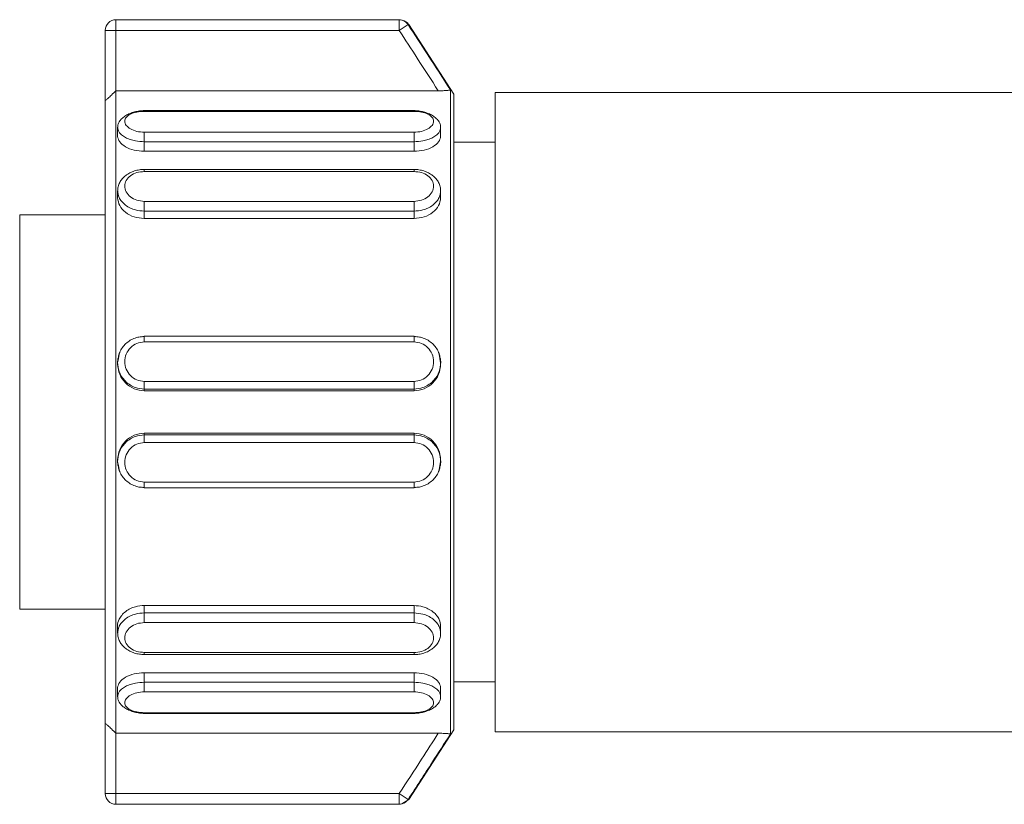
# Model space of a CAD drawing. Header units: millimetres. Extents: x -458 to 1924, y -69 to 431.
# Tile 3 of 49: x -239 to -211, y -50 to -28. Entities that reach past the tile are written whole.
import ezdxf

# ---------------------------------------------------------------- set-up
doc = ezdxf.new("R2010")
doc.units = ezdxf.units.MM

# ---------------------------------------------------------------- blocks, each defined once
blk = doc.blocks.new('Drawing View3')
at = {"color": 7, "linetype": 'Continuous', "lineweight": 18}
for p, q in [((-320.413, 17.245), (-320.413, 17.545)), ((-320.413, 17.545), (-312.431, 17.545)), ((-312.431, 17.245), (-312.431, 17.545)), ((-312.343, 17.536), (-312.358, 17.536)), ((-320.713, 17.245), (-320.413, 17.245)), ((-320.713, 17.245), (-320.713, 15.272)), ((-320.413, 17.245), (-320.413, 15.545)), ((-320.413, 17.245), (-312.431, 17.245)), ((-312.431, 17.245), (-312.179, 17.408)), ((-310.893, 15.45), (-312.164, 17.408)), ((-320.413, 15.545), (-320.413, -2.545)), ((-320.413, 15.545), (-311.33, 15.545)), ((-310.99, 15.572), (-310.99, -2.572)), ((-320.713, -2.272), (-320.713, 15.272)), ((-310.893, -2.45), (-310.893, 15.45)), ((-309.723, 15.5), (-309.723, -2.5)), ((-309.723, 15.5), (-294.349, 15.5)), ((-312.013, 14.988), (-319.613, 14.988)), ((-312.013, 14.965), (-319.613, 14.965)), ((-320.363, 14.515), (-320.363, 14.259)), ((-311.263, 14.259), (-311.263, 14.515)), ((-319.613, 14.378), (-312.013, 14.378)), ((-319.613, 14.109), (-312.013, 14.109)), ((-319.613, 13.841), (-319.613, 14.109)), ((-312.013, 13.841), (-312.013, 14.109)), ((-309.723, 14.1), (-310.893, 14.1)), ((-319.613, 13.841), (-312.013, 13.841)), ((-312.013, 13.33), (-319.613, 13.33)), ((-312.013, 13.271), (-319.613, 13.271)), ((-320.363, 12.729), (-320.363, 12.53)), ((-311.263, 12.53), (-311.263, 12.729)), ((-319.613, 12.43), (-312.013, 12.43)), ((-320.713, 12.05), (-323.123, 12.05)), ((-323.123, 6.5), (-323.123, 12.05)), ((-319.613, 12.156), (-312.013, 12.156)), ((-319.613, 11.948), (-319.613, 12.156)), ((-319.613, 11.948), (-312.013, 11.948)), ((-312.013, 11.948), (-312.013, 12.156)), ((-319.613, 8.629), (-319.667, 8.62)), ((-312.013, 8.631), (-319.613, 8.631)), ((-311.958, 8.62), (-312.013, 8.629)), ((-312.013, 8.472), (-319.613, 8.472)), ((-320.322, 8.126), (-320.342, 8.009)), ((-311.283, 8.009), (-311.304, 8.126)), ((-320.342, 8.009), (-320.363, 7.889)), ((-320.363, 7.889), (-320.363, 7.845)), ((-311.263, 7.889), (-311.283, 8.009)), ((-311.263, 7.845), (-311.263, 7.889)), ((-319.613, 7.361), (-312.013, 7.361)), ((-319.613, 7.145), (-312.013, 7.145)), ((-319.613, 7.099), (-319.613, 7.145)), ((-319.613, 7.099), (-312.013, 7.099)), ((-312.013, 7.099), (-312.013, 7.145)), ((-323.123, 0.95), (-323.123, 6.5)), ((-319.613, 5.855), (-319.613, 5.901)), ((-319.613, 5.901), (-312.013, 5.901)), ((-312.013, 5.855), (-319.613, 5.855)), ((-312.013, 5.855), (-312.013, 5.901)), ((-312.013, 5.639), (-319.613, 5.639)), ((-320.363, 5.155), (-320.363, 5.111)), ((-320.363, 5.111), (-320.342, 4.991)), ((-311.283, 4.991), (-311.263, 5.111)), ((-311.263, 5.111), (-311.263, 5.155)), ((-320.342, 4.991), (-320.322, 4.874)), ((-311.304, 4.874), (-311.283, 4.991)), ((-319.613, 4.528), (-312.013, 4.528)), ((-319.667, 4.38), (-319.613, 4.371)), ((-319.613, 4.369), (-312.013, 4.369)), ((-312.013, 4.371), (-311.958, 4.38)), ((-323.123, 0.95), (-320.713, 0.95)), ((-319.613, 0.845), (-319.613, 1.053)), ((-319.613, 1.052), (-312.013, 1.051)), ((-312.013, 0.843), (-319.613, 0.843)), ((-312.013, 0.843), (-312.013, 1.051)), ((-312.013, 0.569), (-319.613, 0.57)), ((-320.363, 0.471), (-320.363, 0.272)), ((-311.263, 0.27), (-311.263, 0.469)), ((-319.613, -0.27), (-312.013, -0.271)), ((-319.613, -0.329), (-312.013, -0.329)), ((-319.613, -0.841), (-312.013, -0.841)), ((-319.613, -1.109), (-319.613, -0.841)), ((-312.013, -1.109), (-319.613, -1.109)), ((-312.013, -1.109), (-312.013, -0.841)), ((-310.893, -1.1), (-309.723, -1.1)), ((-320.363, -1.259), (-320.363, -1.515)), ((-312.013, -1.378), (-319.613, -1.378)), ((-311.263, -1.515), (-311.263, -1.259)), ((-319.613, -1.965), (-312.013, -1.965)), ((-319.613, -1.988), (-312.013, -1.988)), ((-320.713, -2.272), (-320.713, -4.245)), ((-310.893, -2.45), (-312.164, -4.408)), ((-320.413, -2.545), (-311.33, -2.545)), ((-320.413, -2.545), (-320.413, -4.245)), ((-309.723, -2.5), (-294.349, -2.5)), ((-320.413, -4.245), (-320.713, -4.245)), ((-320.413, -4.245), (-312.431, -4.245)), ((-320.413, -4.545), (-320.413, -4.245)), ((-312.431, -4.245), (-312.179, -4.408)), ((-312.431, -4.545), (-312.431, -4.245)), ((-312.358, -4.536), (-312.164, -4.406)), ((-312.164, -4.408), (-312.167, -4.408)), ((-320.413, -4.545), (-312.431, -4.545))]:
    blk.add_line(p, q, dxfattribs=at)
at = {"color": 7, "linetype": 'Continuous', "lineweight": 18, "flags": 128}
blk.add_lwpolyline([(-312.431, 17.545), (-312.394, 17.543), (-312.358, 17.536)], dxfattribs=at)
at = {"color": 7, "linetype": 'Continuous', "lineweight": 18}
for centre, radius, start, end in [((-320.413, 17.245), 0.3, 90, 180), ((-312.431, 17.245), 0.3, 32.8914, 75.9394), ((-312.416, 17.245), 0.3, 33, 75.9595), ((-320.413, -4.245), 0.3, 180, 270), ((-312.431, -4.245), 0.3, 284.4124, 327.1086), ((-312.431, -4.245), 0.299, 270.0003, 284.4064)]:
    blk.add_arc(centre, radius, start, end, dxfattribs=at)
for points, knots in [([(-311.33, 15.545), (-311.527, 15.849), (-311.894, 16.416), (-312.261, 16.983), (-312.431, 17.245)], [0, 0, 0, 0, 0.537091, 1, 1, 1, 1]), ([(-312.179, 17.408), (-312.174, 17.408), (-312.166, 17.408), (-312.165, 17.408), (-312.164, 17.408)], [0, 0, 0, 0, 0.559126, 1, 1, 1, 1]), ([(-310.99, 15.572), (-311.203, 15.901), (-311.599, 16.513), (-311.996, 17.125), (-312.179, 17.408)], [0, 0, 0, 0, 0.536896, 1, 1, 1, 1]), ([(-320.413, 15.545), (-320.454, 15.504), (-320.531, 15.428), (-320.617, 15.347), (-320.668, 15.303), (-320.693, 15.282), (-320.71, 15.271), (-320.712, 15.272), (-320.713, 15.272)], [0, 0, 0, 0, 0.312144, 0.57468, 0.692214, 0.802718, 0.902281, 1, 1, 1, 1]), ([(-310.99, 15.572), (-310.991, 15.571), (-310.993, 15.568), (-311.012, 15.563), (-311.041, 15.558), (-311.097, 15.552), (-311.193, 15.546), (-311.283, 15.545), (-311.33, 15.545)], [0, 0, 0, 0, 0.110875, 0.221865, 0.339814, 0.459018, 0.715696, 1, 1, 1, 1]), ([(-319.613, 14.987), (-319.658, 14.984), (-319.749, 14.979), (-319.886, 14.951), (-320.017, 14.908), (-320.135, 14.85), (-320.234, 14.779), (-320.307, 14.697), (-320.355, 14.606), (-320.36, 14.543), (-320.363, 14.511)], [0, 0, 0, 0, 0.11755, 0.238137, 0.361419, 0.486911, 0.614056, 0.742298, 0.871104, 1, 1, 1, 1]), ([(-319.613, 14.965), (-319.613, 14.976), (-319.613, 14.99), (-319.613, 14.986), (-319.613, 14.985)], [0, 0, 0, 0, 0.770215, 1, 1, 1, 1]), ([(-311.263, 14.511), (-311.265, 14.543), (-311.271, 14.606), (-311.318, 14.697), (-311.392, 14.779), (-311.491, 14.85), (-311.609, 14.908), (-311.74, 14.951), (-311.877, 14.979), (-311.968, 14.984), (-312.013, 14.987)], [0, 0, 0, 0, 0.128897, 0.257702, 0.385945, 0.51309, 0.638582, 0.761864, 0.88245, 1, 1, 1, 1]), ([(-312.013, 14.965), (-312.013, 14.976), (-312.013, 14.99), (-312.013, 14.986), (-312.013, 14.985)], [0, 0, 0, 0, 0.770215, 1, 1, 1, 1]), ([(-319.613, 14.965), (-319.684, 14.961), (-319.829, 14.953), (-320.012, 14.891), (-320.134, 14.799), (-320.177, 14.686), (-320.134, 14.569), (-320.012, 14.466), (-319.829, 14.392), (-319.684, 14.383), (-319.613, 14.378)], [0, 0, 0, 0, 0.123327, 0.248039, 0.373729, 0.500052, 0.626334, 0.751958, 0.876621, 1, 1, 1, 1]), ([(-312.013, 14.378), (-311.941, 14.383), (-311.796, 14.392), (-311.613, 14.466), (-311.491, 14.569), (-311.448, 14.686), (-311.491, 14.799), (-311.613, 14.891), (-311.796, 14.953), (-311.941, 14.961), (-312.013, 14.965)], [0, 0, 0, 0, 0.123379, 0.248042, 0.373666, 0.499948, 0.626271, 0.751961, 0.876673, 1, 1, 1, 1]), ([(-320.362, 14.514), (-320.354, 14.469), (-320.341, 14.397), (-320.254, 14.302), (-320.148, 14.228), (-320.013, 14.17), (-319.835, 14.121), (-319.697, 14.114), (-319.613, 14.109)], [0, 0, 0, 0, 0.21423, 0.348163, 0.499132, 0.650241, 0.784231, 1, 1, 1, 1]), ([(-312.013, 14.109), (-311.928, 14.114), (-311.79, 14.121), (-311.613, 14.17), (-311.477, 14.228), (-311.372, 14.302), (-311.284, 14.397), (-311.271, 14.469), (-311.263, 14.514)], [0, 0, 0, 0, 0.215769, 0.349759, 0.500867, 0.651845, 0.785782, 1, 1, 1, 1]), ([(-320.363, 14.259), (-320.351, 14.207), (-320.329, 14.102), (-320.155, 13.962), (-319.907, 13.861), (-319.711, 13.847), (-319.613, 13.841)], [0, 0, 0, 0, 0.249696, 0.500015, 0.750465, 1, 1, 1, 1]), ([(-312.013, 13.841), (-311.914, 13.847), (-311.718, 13.861), (-311.47, 13.962), (-311.296, 14.102), (-311.274, 14.207), (-311.263, 14.259)], [0, 0, 0, 0, 0.249535, 0.499984, 0.750304, 1, 1, 1, 1]), ([(-319.613, 13.33), (-319.659, 13.328), (-319.753, 13.324), (-319.892, 13.289), (-320.023, 13.235), (-320.14, 13.16), (-320.238, 13.068), (-320.309, 12.961), (-320.355, 12.844), (-320.36, 12.763), (-320.363, 12.722)], [0, 0, 0, 0, 0.119989, 0.242061, 0.365976, 0.491354, 0.617807, 0.744962, 0.872463, 1, 1, 1, 1]), ([(-319.613, 13.271), (-319.613, 13.286), (-319.613, 13.317), (-319.613, 13.334), (-319.613, 13.329), (-319.613, 13.329)], [0, 0, 0, 0, 0.480718, 0.961437, 1, 1, 1, 1]), ([(-312.013, 13.271), (-312.013, 13.286), (-312.013, 13.317), (-312.013, 13.334), (-312.013, 13.329), (-312.013, 13.329)], [0, 0, 0, 0, 0.480712, 0.961424, 1, 1, 1, 1]), ([(-311.263, 12.722), (-311.265, 12.763), (-311.27, 12.844), (-311.316, 12.961), (-311.388, 13.068), (-311.485, 13.16), (-311.602, 13.235), (-311.733, 13.289), (-311.872, 13.324), (-311.966, 13.328), (-312.013, 13.33)], [0, 0, 0, 0, 0.127535, 0.255035, 0.38219, 0.508644, 0.634022, 0.75793, 0.88001, 1, 1, 1, 1]), ([(-319.613, 13.271), (-319.684, 13.265), (-319.829, 13.253), (-320.012, 13.16), (-320.134, 13.025), (-320.177, 12.862), (-320.134, 12.695), (-320.012, 12.552), (-319.829, 12.45), (-319.684, 12.436), (-319.613, 12.43)], [0, 0, 0, 0, 0.123378, 0.248041, 0.373662, 0.49995, 0.626272, 0.751963, 0.876674, 1, 1, 1, 1]), ([(-312.013, 12.43), (-311.941, 12.436), (-311.796, 12.45), (-311.613, 12.552), (-311.491, 12.695), (-311.448, 12.862), (-311.491, 13.025), (-311.613, 13.16), (-311.796, 13.253), (-311.941, 13.265), (-312.013, 13.271)], [0, 0, 0, 0, 0.1233788, 0.2480421, 0.3736661, 0.4999483, 0.6262715, 0.7519612, 0.8766734, 1, 1, 1, 1]), ([(-320.363, 12.53), (-320.351, 12.456), (-320.329, 12.307), (-320.155, 12.113), (-319.907, 11.975), (-319.711, 11.957), (-319.613, 11.948)], [0, 0, 0, 0, 0.249686, 0.5, 0.750456, 1, 1, 1, 1]), ([(-320.362, 12.728), (-320.354, 12.664), (-320.341, 12.561), (-320.254, 12.426), (-320.148, 12.322), (-320.013, 12.241), (-319.835, 12.173), (-319.697, 12.163), (-319.613, 12.156)], [0, 0, 0, 0, 0.214644, 0.348506, 0.49939, 0.650321, 0.784209, 1, 1, 1, 1]), ([(-312.013, 12.156), (-311.928, 12.163), (-311.79, 12.173), (-311.613, 12.241), (-311.477, 12.322), (-311.372, 12.426), (-311.284, 12.561), (-311.271, 12.664), (-311.263, 12.728)], [0, 0, 0, 0, 0.215651, 0.349569, 0.500595, 0.651491, 0.785354, 1, 1, 1, 1]), ([(-312.013, 11.948), (-311.914, 11.957), (-311.718, 11.975), (-311.47, 12.113), (-311.296, 12.307), (-311.274, 12.456), (-311.263, 12.53)], [0, 0, 0, 0, 0.249544, 0.499999, 0.750313, 1, 1, 1, 1]), ([(-319.613, 8.624), (-319.663, 8.622), (-319.763, 8.618), (-319.909, 8.574), (-320.043, 8.502), (-320.16, 8.403), (-320.254, 8.283), (-320.321, 8.151), (-320.341, 8.057), (-320.351, 8.012)], [0, 0, 0, 0, 0.143397, 0.287617, 0.43256, 0.578041, 0.723882, 0.869933, 1, 1, 1, 1]), ([(-311.275, 8.012), (-311.284, 8.057), (-311.304, 8.151), (-311.371, 8.283), (-311.465, 8.403), (-311.582, 8.502), (-311.717, 8.574), (-311.862, 8.618), (-311.963, 8.622), (-312.013, 8.624)], [0, 0, 0, 0, 0.1300857, 0.2761335, 0.4219714, 0.5674499, 0.7123893, 0.8566059, 1, 1, 1, 1]), ([(-319.613, 8.472), (-319.684, 8.464), (-319.829, 8.447), (-320.012, 8.319), (-320.134, 8.137), (-320.177, 7.919), (-320.134, 7.701), (-320.012, 7.516), (-319.829, 7.386), (-319.684, 7.369), (-319.613, 7.361)], [0, 0, 0, 0, 0.123327, 0.248039, 0.373729, 0.500052, 0.626334, 0.751958, 0.876621, 1, 1, 1, 1]), ([(-312.013, 7.361), (-311.941, 7.369), (-311.796, 7.386), (-311.613, 7.516), (-311.491, 7.701), (-311.448, 7.919), (-311.491, 8.137), (-311.613, 8.319), (-311.796, 8.447), (-311.941, 8.464), (-312.013, 8.472)], [0, 0, 0, 0, 0.123379, 0.248042, 0.373666, 0.499948, 0.626271, 0.751961, 0.876673, 1, 1, 1, 1]), ([(-320.351, 8.012), (-320.352, 8.007), (-320.367, 7.952), (-320.364, 7.895), (-320.361, 7.844)], [0, 0, 0, 0, 0.0990382, 1, 1, 1, 1]), ([(-320.363, 7.889), (-320.354, 7.805), (-320.341, 7.669), (-320.254, 7.493), (-320.148, 7.359), (-320.013, 7.254), (-319.835, 7.167), (-319.697, 7.153), (-319.613, 7.145)], [0, 0, 0, 0, 0.215541, 0.349251, 0.499968, 0.650824, 0.784591, 1, 1, 1, 1]), ([(-320.363, 7.845), (-320.351, 7.748), (-320.329, 7.553), (-320.155, 7.306), (-319.907, 7.133), (-319.711, 7.11), (-319.613, 7.099)], [0, 0, 0, 0, 0.249686, 0.5, 0.750456, 1, 1, 1, 1]), ([(-312.013, 7.145), (-311.928, 7.153), (-311.79, 7.167), (-311.613, 7.254), (-311.477, 7.359), (-311.372, 7.493), (-311.284, 7.669), (-311.271, 7.805), (-311.263, 7.889)], [0, 0, 0, 0, 0.215408, 0.349174, 0.50003, 0.650755, 0.784468, 1, 1, 1, 1]), ([(-312.013, 7.099), (-311.914, 7.11), (-311.718, 7.133), (-311.47, 7.306), (-311.296, 7.553), (-311.274, 7.748), (-311.263, 7.845)], [0, 0, 0, 0, 0.249544, 0.499999, 0.750313, 1, 1, 1, 1]), ([(-311.264, 7.844), (-311.261, 7.895), (-311.259, 7.952), (-311.273, 8.007), (-311.275, 8.012)], [0, 0, 0, 0, 0.901081, 1, 1, 1, 1]), ([(-319.613, 5.901), (-319.711, 5.89), (-319.907, 5.867), (-320.155, 5.694), (-320.329, 5.447), (-320.351, 5.252), (-320.363, 5.155)], [0, 0, 0, 0, 0.249544, 0.5, 0.750314, 1, 1, 1, 1]), ([(-319.613, 5.855), (-319.697, 5.847), (-319.835, 5.833), (-320.013, 5.746), (-320.148, 5.641), (-320.254, 5.507), (-320.341, 5.331), (-320.354, 5.195), (-320.363, 5.111)], [0, 0, 0, 0, 0.215542, 0.349276, 0.500034, 0.650744, 0.78445, 1, 1, 1, 1]), ([(-311.263, 5.155), (-311.274, 5.252), (-311.296, 5.447), (-311.47, 5.694), (-311.718, 5.867), (-311.914, 5.89), (-312.013, 5.901)], [0, 0, 0, 0, 0.249687, 0.500001, 0.750456, 1, 1, 1, 1]), ([(-311.263, 5.111), (-311.271, 5.195), (-311.284, 5.331), (-311.372, 5.507), (-311.477, 5.641), (-311.612, 5.746), (-311.79, 5.833), (-311.928, 5.847), (-312.013, 5.855)], [0, 0, 0, 0, 0.215559, 0.349262, 0.499963, 0.650723, 0.784457, 1, 1, 1, 1]), ([(-319.613, 5.639), (-319.684, 5.631), (-319.829, 5.614), (-320.012, 5.484), (-320.134, 5.299), (-320.177, 5.081), (-320.134, 4.863), (-320.012, 4.681), (-319.829, 4.553), (-319.684, 4.536), (-319.613, 4.528)], [0, 0, 0, 0, 0.123327, 0.248039, 0.373729, 0.500052, 0.626334, 0.751958, 0.876621, 1, 1, 1, 1]), ([(-312.013, 4.528), (-311.941, 4.536), (-311.796, 4.553), (-311.613, 4.681), (-311.491, 4.863), (-311.448, 5.081), (-311.491, 5.299), (-311.613, 5.484), (-311.796, 5.614), (-311.941, 5.631), (-312.013, 5.639)], [0, 0, 0, 0, 0.123379, 0.248042, 0.373666, 0.499948, 0.626271, 0.751961, 0.876673, 1, 1, 1, 1]), ([(-320.361, 5.156), (-320.364, 5.105), (-320.367, 5.048), (-320.352, 4.993), (-320.351, 4.988)], [0, 0, 0, 0, 0.901207, 1, 1, 1, 1]), ([(-311.275, 4.988), (-311.273, 4.993), (-311.259, 5.048), (-311.261, 5.105), (-311.264, 5.156)], [0, 0, 0, 0, 0.098748, 1, 1, 1, 1]), ([(-320.351, 4.988), (-320.341, 4.943), (-320.321, 4.849), (-320.254, 4.717), (-320.16, 4.597), (-320.043, 4.498), (-319.909, 4.426), (-319.763, 4.382), (-319.663, 4.378), (-319.613, 4.376)], [0, 0, 0, 0, 0.130106, 0.27615, 0.421986, 0.567462, 0.712405, 0.856611, 1, 1, 1, 1]), ([(-312.013, 4.376), (-311.963, 4.378), (-311.862, 4.382), (-311.717, 4.426), (-311.582, 4.498), (-311.465, 4.597), (-311.371, 4.717), (-311.304, 4.849), (-311.284, 4.943), (-311.275, 4.988)], [0, 0, 0, 0, 0.143388, 0.287593, 0.432535, 0.578009, 0.723844, 0.869887, 1, 1, 1, 1]), ([(-319.613, 1.053), (-319.697, 1.047), (-319.833, 1.036), (-320.008, 0.968), (-320.142, 0.887), (-320.251, 0.782), (-320.333, 0.646), (-320.376, 0.537), (-320.362, 0.474), (-320.361, 0.471)], [0, 0, 0, 0, 0.215005, 0.345444, 0.49091, 0.643906, 0.778683, 0.992759, 1, 1, 1, 1]), ([(-319.613, 0.845), (-319.698, 0.838), (-319.836, 0.828), (-320.014, 0.76), (-320.148, 0.678), (-320.254, 0.575), (-320.341, 0.44), (-320.354, 0.337), (-320.362, 0.273)], [0, 0, 0, 0, 0.217429, 0.350892, 0.500566, 0.651562, 0.785458, 1, 1, 1, 1]), ([(-311.264, 0.469), (-311.271, 0.532), (-311.283, 0.635), (-311.369, 0.772), (-311.475, 0.879), (-311.611, 0.963), (-311.789, 1.034), (-311.928, 1.045), (-312.013, 1.051)], [0, 0, 0, 0, 0.211181, 0.345665, 0.496712, 0.649169, 0.784009, 1, 1, 1, 1]), ([(-311.263, 0.271), (-311.271, 0.335), (-311.284, 0.438), (-311.372, 0.573), (-311.477, 0.677), (-311.613, 0.758), (-311.79, 0.826), (-311.928, 0.836), (-312.013, 0.843)], [0, 0, 0, 0, 0.214771, 0.348598, 0.499381, 0.650388, 0.784302, 1, 1, 1, 1]), ([(-319.613, 0.57), (-319.684, 0.564), (-319.829, 0.552), (-320.012, 0.449), (-320.134, 0.306), (-320.177, 0.139), (-320.134, -0.024), (-320.012, -0.159), (-319.829, -0.252), (-319.684, -0.264), (-319.613, -0.27)], [0, 0, 0, 0, 0.1231666, 0.2479378, 0.3736502, 0.4999897, 0.6262864, 0.7519262, 0.8766052, 1, 1, 1, 1]), ([(-312.013, -0.271), (-311.941, -0.265), (-311.796, -0.254), (-311.613, -0.161), (-311.491, -0.026), (-311.448, 0.137), (-311.491, 0.304), (-311.613, 0.447), (-311.796, 0.549), (-311.941, 0.563), (-312.013, 0.569)], [0, 0, 0, 0, 0.1232181, 0.2479402, 0.3735867, 0.499886, 0.6262245, 0.7519299, 0.8766576, 1, 1, 1, 1]), ([(-320.363, 0.279), (-320.36, 0.238), (-320.355, 0.157), (-320.309, 0.04), (-320.238, -0.067), (-320.14, -0.159), (-320.023, -0.234), (-319.892, -0.288), (-319.753, -0.323), (-319.659, -0.327), (-319.613, -0.329)], [0, 0, 0, 0, 0.127544, 0.255051, 0.382212, 0.50867, 0.63405, 0.757962, 0.880026, 1, 1, 1, 1]), ([(-312.013, -0.331), (-311.966, -0.329), (-311.872, -0.325), (-311.733, -0.29), (-311.602, -0.236), (-311.485, -0.161), (-311.388, -0.069), (-311.316, 0.038), (-311.27, 0.155), (-311.265, 0.236), (-311.263, 0.277)], [0, 0, 0, 0, 0.119972, 0.242035, 0.365947, 0.491327, 0.617785, 0.744947, 0.872455, 1, 1, 1, 1]), ([(-319.613, -0.27), (-319.613, -0.285), (-319.613, -0.316), (-319.613, -0.333), (-319.613, -0.328), (-319.613, -0.328)], [0, 0, 0, 0, 0.481514, 0.9630279, 1, 1, 1, 1]), ([(-312.013, -0.271), (-312.013, -0.286), (-312.013, -0.316), (-312.013, -0.333), (-312.013, -0.328), (-312.013, -0.328)], [0, 0, 0, 0, 0.478627, 0.957254, 1, 1, 1, 1]), ([(-319.613, -0.841), (-319.711, -0.847), (-319.907, -0.861), (-320.155, -0.962), (-320.329, -1.102), (-320.351, -1.207), (-320.363, -1.259)], [0, 0, 0, 0, 0.249535, 0.499985, 0.750305, 1, 1, 1, 1]), ([(-319.613, -1.109), (-319.697, -1.114), (-319.835, -1.121), (-320.013, -1.17), (-320.148, -1.228), (-320.254, -1.302), (-320.341, -1.397), (-320.354, -1.469), (-320.362, -1.514)], [0, 0, 0, 0, 0.215768, 0.349758, 0.500866, 0.651837, 0.785771, 1, 1, 1, 1]), ([(-311.263, -1.259), (-311.274, -1.207), (-311.296, -1.102), (-311.47, -0.962), (-311.718, -0.861), (-311.914, -0.847), (-312.013, -0.841)], [0, 0, 0, 0, 0.249695, 0.500015, 0.750466, 1, 1, 1, 1]), ([(-311.263, -1.514), (-311.271, -1.469), (-311.284, -1.397), (-311.372, -1.302), (-311.477, -1.228), (-311.612, -1.17), (-311.79, -1.121), (-311.928, -1.114), (-312.013, -1.109)], [0, 0, 0, 0, 0.214221, 0.348153, 0.499111, 0.650127, 0.78409, 1, 1, 1, 1]), ([(-319.613, -1.378), (-319.684, -1.383), (-319.829, -1.392), (-320.012, -1.466), (-320.134, -1.569), (-320.177, -1.686), (-320.134, -1.799), (-320.012, -1.891), (-319.829, -1.953), (-319.684, -1.961), (-319.613, -1.965)], [0, 0, 0, 0, 0.123378, 0.248041, 0.373662, 0.49995, 0.626272, 0.751963, 0.876674, 1, 1, 1, 1]), ([(-312.013, -1.965), (-311.941, -1.961), (-311.796, -1.953), (-311.613, -1.891), (-311.491, -1.799), (-311.448, -1.686), (-311.491, -1.569), (-311.613, -1.466), (-311.796, -1.392), (-311.941, -1.383), (-312.013, -1.378)], [0, 0, 0, 0, 0.123379, 0.248042, 0.373666, 0.499948, 0.626271, 0.751961, 0.876673, 1, 1, 1, 1]), ([(-320.363, -1.511), (-320.36, -1.543), (-320.355, -1.606), (-320.307, -1.697), (-320.234, -1.779), (-320.135, -1.85), (-320.017, -1.908), (-319.886, -1.951), (-319.749, -1.979), (-319.658, -1.984), (-319.613, -1.987)], [0, 0, 0, 0, 0.128897, 0.257702, 0.385945, 0.51309, 0.638582, 0.761864, 0.88245, 1, 1, 1, 1]), ([(-312.013, -1.987), (-311.968, -1.984), (-311.877, -1.979), (-311.74, -1.951), (-311.609, -1.908), (-311.491, -1.85), (-311.392, -1.779), (-311.318, -1.697), (-311.271, -1.606), (-311.265, -1.543), (-311.263, -1.511)], [0, 0, 0, 0, 0.117549, 0.238128, 0.361416, 0.486908, 0.614052, 0.742295, 0.871102, 1, 1, 1, 1]), ([(-319.613, -1.965), (-319.613, -1.976), (-319.613, -1.99), (-319.613, -1.986), (-319.613, -1.985)], [0, 0, 0, 0, 0.770215, 1, 1, 1, 1]), ([(-312.013, -1.965), (-312.013, -1.976), (-312.013, -1.99), (-312.013, -1.986), (-312.013, -1.985)], [0, 0, 0, 0, 0.770215, 1, 1, 1, 1]), ([(-320.713, -2.272), (-320.712, -2.272), (-320.71, -2.271), (-320.693, -2.282), (-320.667, -2.303), (-320.617, -2.347), (-320.531, -2.428), (-320.454, -2.504), (-320.413, -2.545)], [0, 0, 0, 0, 0.097753, 0.197421, 0.308109, 0.425907, 0.688339, 1, 1, 1, 1]), ([(-312.431, -4.245), (-312.22, -3.92), (-311.853, -3.354), (-311.486, -2.787), (-311.33, -2.545)], [0, 0, 0, 0, 0.572906, 1, 1, 1, 1]), ([(-312.179, -4.408), (-311.951, -4.056), (-311.555, -3.445), (-311.159, -2.833), (-310.99, -2.572)], [0, 0, 0, 0, 0.574348, 1, 1, 1, 1]), ([(-311.33, -2.545), (-311.283, -2.545), (-311.193, -2.546), (-311.097, -2.552), (-311.041, -2.558), (-311.012, -2.563), (-310.993, -2.568), (-310.991, -2.571), (-310.99, -2.572)], [0, 0, 0, 0, 0.284304, 0.540981, 0.660138, 0.778134, 0.889103, 1, 1, 1, 1]), ([(-312.167, -4.408), (-312.167, -4.408), (-312.168, -4.408), (-312.175, -4.408), (-312.179, -4.408)], [0, 0, 0, 0, 0.405731, 1, 1, 1, 1])]:
    blk.add_open_spline(points, degree=3, knots=knots, dxfattribs=at)
for points in [[(-319.613, 14.378), (-319.613, 14.361), (-319.613, 14.328), (-319.613, 14.256), (-319.613, 14.178), (-319.613, 14.132), (-319.613, 14.109)], [(-312.013, 14.378), (-312.013, 14.361), (-312.013, 14.328), (-312.013, 14.256), (-312.013, 14.178), (-312.013, 14.132), (-312.013, 14.109)], [(-319.613, 12.43), (-319.613, 12.408), (-319.613, 12.365), (-319.613, 12.288), (-319.613, 12.213), (-319.613, 12.175), (-319.613, 12.156)], [(-312.013, 12.43), (-312.013, 12.408), (-312.013, 12.365), (-312.013, 12.288), (-312.013, 12.213), (-312.013, 12.175), (-312.013, 12.156)], [(-319.613, 8.472), (-319.613, 8.496), (-319.613, 8.544), (-319.613, 8.599), (-319.613, 8.632), (-319.613, 8.63), (-319.613, 8.629)], [(-312.013, 8.472), (-312.013, 8.496), (-312.013, 8.544), (-312.013, 8.599), (-312.013, 8.632), (-312.013, 8.63), (-312.013, 8.629)], [(-319.613, 7.361), (-319.613, 7.336), (-319.613, 7.285), (-319.613, 7.217), (-319.613, 7.165), (-319.613, 7.152), (-319.613, 7.145)], [(-312.013, 7.361), (-312.013, 7.336), (-312.013, 7.285), (-312.013, 7.217), (-312.013, 7.165), (-312.013, 7.152), (-312.013, 7.145)], [(-319.613, 5.639), (-319.613, 5.664), (-319.613, 5.715), (-319.613, 5.783), (-319.613, 5.835), (-319.613, 5.848), (-319.613, 5.855)], [(-312.013, 5.639), (-312.013, 5.664), (-312.013, 5.715), (-312.013, 5.783), (-312.013, 5.835), (-312.013, 5.848), (-312.013, 5.855)], [(-319.613, 4.528), (-319.613, 4.504), (-319.613, 4.456), (-319.613, 4.401), (-319.613, 4.368), (-319.613, 4.37), (-319.613, 4.371)], [(-312.013, 4.528), (-312.013, 4.504), (-312.013, 4.456), (-312.013, 4.401), (-312.013, 4.368), (-312.013, 4.37), (-312.013, 4.371)], [(-319.613, 0.57), (-319.613, 0.592), (-319.613, 0.635), (-319.613, 0.712), (-319.613, 0.787), (-319.613, 0.824), (-319.613, 0.843)], [(-312.013, 0.569), (-312.013, 0.591), (-312.013, 0.634), (-312.013, 0.711), (-312.013, 0.786), (-312.013, 0.824), (-312.013, 0.843)], [(-319.613, -1.378), (-319.613, -1.361), (-319.613, -1.328), (-319.613, -1.256), (-319.613, -1.178), (-319.613, -1.132), (-319.613, -1.109)], [(-312.013, -1.378), (-312.013, -1.361), (-312.013, -1.328), (-312.013, -1.256), (-312.013, -1.178), (-312.013, -1.132), (-312.013, -1.109)]]:
    blk.add_open_spline(points, degree=3, dxfattribs=at)

msp = doc.modelspace()

# ---------------------------------------------------------------- block references
at = {"color": 7, "linetype": 'Continuous', "lineweight": 18}
msp.add_blockref('Drawing View3', (84.422, -45.608), dxfattribs=at)

doc.saveas('drawing.dxf')
